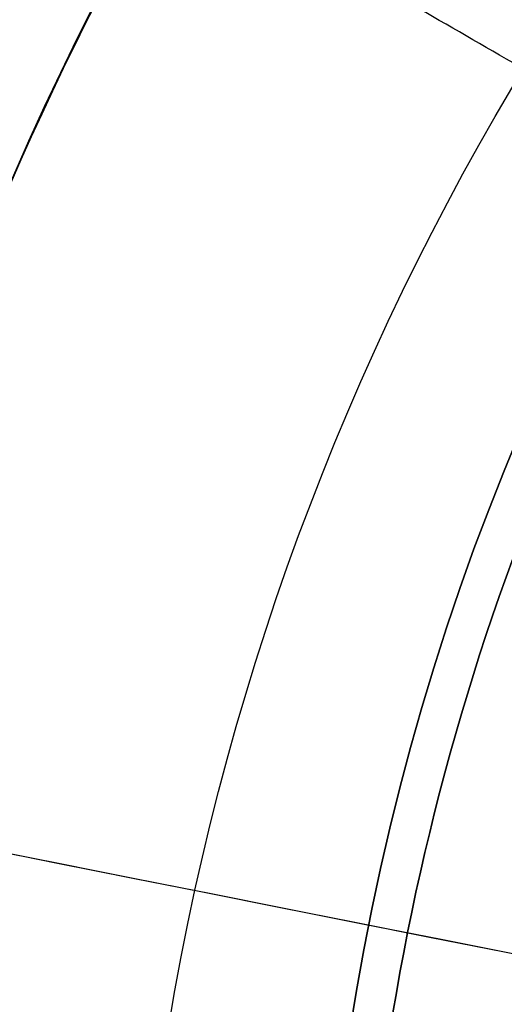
# Model space of a CAD drawing. Header units: millimetres. Extents: x -133 to 133, y 0 to 269.
# Tile 125 of 225: x -25 to -21, y 140 to 149. Entities that reach past the tile are written whole.
import ezdxf

# ---------------------------------------------------------------- set-up
doc = ezdxf.new("R2010")
doc.units = ezdxf.units.MM
for name, color, linetype, true_color in [('BOMBILLA', 7, 'Continuous', 0xfff700), ('COTA', 252, 'Continuous', 0x696969), ('NEGRO', 7, 'Continuous', 0x1f1f1f), ('PANTALLA', 7, 'Continuous', 0xececec)]:
    doc.layers.add(name, color=color, linetype=linetype, true_color=true_color)

# ---------------------------------------------------------------- blocks, each defined once
blk = doc.blocks.new('DOME 29910')
at = {"layer": 'BOMBILLA', "extrusion": (0, 0, -1)}
blk.add_arc((0.1038781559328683, 135.7629377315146, -203.8578232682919), 24.05871559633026, 0.8118392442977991, 180.8118392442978, dxfattribs=at)
at = {"layer": 'NEGRO', "extrusion": (0, 0, -1)}
for centre, radius, start, end in [((-8.321323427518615e-17, 136.25, -134), 116.5, 57.22053469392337, 237.2205346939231), ((-1.168617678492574e-15, 136.25, -123.5), 115.5, 57.2205346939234, 237.2205346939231), ((-5.725350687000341e-15, 136.25, -134), 115.5, 57.22053469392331, 237.2205346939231), ((0, 136.25, -128.75), 116.5, 57.22053469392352, 237.2205347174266), ((0, 136.25, -128.75), 115.5, 57.22053469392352, 237.2205347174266), ((-1.196207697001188e-15, 136.25, -123), 106.5, 57.22053469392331, 237.2205346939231), ((3.786532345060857e-28, 136.25, -136), 115, 270.0000000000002, 90.0000000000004), ((0, 136.25, -129.5), 115, 1.965255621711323, 89.99999998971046), ((0, 136.25, -122.5), 106.5, 57.22053469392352, 237.2205347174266), ((4.03896783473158e-28, 136.25, -136), 112, 270.0000000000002, 90.0000000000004), ((0, 136.25, -129.5), 112, 2.017917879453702, 89.99999998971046), ((0, 136.25, -128.75), 116.5, 237.2205347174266, 57.22053468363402), ((-1.350793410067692e-14, 136.25, -123.5), 116.5, 237.2205346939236, 57.22053469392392), ((-2.280319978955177e-14, 136.25, -134), 116.5, 237.2205346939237, 57.22053469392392), ((0, 136.25, -128.75), 115.5, 237.2205347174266, 57.22053468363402), ((-8.924816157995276e-15, 136.25, -134), 115.5, 237.2205346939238, 57.22053469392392), ((0, 136.25, -122.5), 106.5, 237.2205347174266, 57.22053468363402), ((-8.231410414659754e-15, 136.25, -123), 106.5, 237.2205346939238, 57.22053469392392), ((0, 136.25, -133), 29.00000000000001, 299.9999999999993, 120.0000000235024), ((-3.847209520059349e-15, 136.25, -134), 29, 299.9999999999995, 120.0000000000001), ((-6.448578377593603e-15, 136.25, -139.3761002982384), 28.25000000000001, 233.4512091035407, 53.45120910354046), ((0, 136.25, -138.3761002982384), 28.25, 233.4512091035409, 53.45120912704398), ((8.750400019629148e-18, 136.25, -132), 22.5, 269.5380571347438, 89.53805713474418), ((0, 136.25, -131), 22.49999999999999, 269.5380571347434, 89.5380571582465), ((-6.241507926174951e-15, 136.25, -137.8761002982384), 27.49999999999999, 233.4512091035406, 53.45120910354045), ((0, 136.25, -137.6261002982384), 27.50000000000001, 233.4512091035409, 53.451209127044), ((0, 136.25, -143.3761002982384), 22.15000000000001, 353.4512090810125, 23.45120910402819)]:
    blk.add_arc(centre, radius, start, end, dxfattribs=at)
at = {"layer": 'NEGRO'}
for centre, radius, start, end in [((2.142676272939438e-15, 136.25, 123.5), 116.5, 302.7794653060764, 122.7794653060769), ((0, 136.25, 123), 115, 90, 270), ((-5.092224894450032e-14, 136.2500000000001, 123), 114.9999999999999, 302.7794653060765, 122.7794653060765), ((-3.492813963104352e-14, 136.2500000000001, 122), 114.9999999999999, 302.7794653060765, 122.7794653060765), ((-5.048709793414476e-29, 136.25, 123), 112, 90.00000000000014, 270), ((3.552713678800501e-15, 136.25, 122), 106.5, 302.7794653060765, 122.7794653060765), ((-3.341254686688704e-15, 136.25, 123.5), 115.5, 122.7794653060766, 302.7794653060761), ((1.469960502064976e-15, 136.25, 122), 115, 122.7794653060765, 302.7794653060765), ((1.469960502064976e-15, 136.25, 123), 115, 122.7794653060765, 302.7794653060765), ((-9.701370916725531e-15, 136.25, 122), 106.5, 122.7794653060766, 302.7794653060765), ((-9.110222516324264e-15, 136.25, 132), 28.99999999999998, 60.00000000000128, 240.0000000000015), ((-1.259894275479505e-15, 136.25, 137.3761002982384), 28.25, 126.5487908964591, 306.5487908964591), ((-8.746791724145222e-18, 136.25, 130), 22.5, 90.46194286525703, 270.4619428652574), ((-3.948688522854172e-15, 136.25, 137.3761002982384), 27.5, 126.548790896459, 306.5487908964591), ((1.296740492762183e-13, 136.25, 139.3761002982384), 22.15000000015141, 156.5487908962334, 186.548790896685), ((5.607478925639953e-10, 136.2500000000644, 147.3761002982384), 22.15000000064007, 156.5487908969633, 186.5487908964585)]:
    blk.add_arc(centre, radius, start, end, dxfattribs=at)
for points, weights in [([(62.83604433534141, 38.67075849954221, 122.4393398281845), (257.994527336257, 164.342847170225, 122.4393398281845), (132.3224386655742, 359.5013301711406, 122.4393398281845), (-62.83604433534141, 233.8292415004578, 122.4393398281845)], [0.8164906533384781, 0.2721635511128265, 0.2721635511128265, 0.8164906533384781]), ([(62.45321183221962, 39.26526608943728, 123.1464466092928), (256.4226796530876, 164.1716897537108, 123.1464466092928), (131.5162559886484, 358.1411575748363, 123.1464466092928), (-62.45321183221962, 233.2347339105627, 123.1464466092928)], [0.8164906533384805, 0.2721635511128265, 0.2721635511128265, 0.8164906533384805]), ([(-62.83604433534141, 233.8292415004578, 122.4393398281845), (-257.9945273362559, 108.1571528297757, 122.4393398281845), (-132.3224386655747, -87.0013301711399, 122.4393398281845), (62.83604433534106, 38.67075849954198, 122.4393398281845)], [0.8164906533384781, 0.2721635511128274, 0.2721635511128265, 0.8164906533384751]), ([(-62.45321183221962, 233.2347339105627, 123.1464466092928), (-256.4226796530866, 108.3283102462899, 123.1464466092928), (-131.5162559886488, -85.64115757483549, 123.1464466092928), (62.45321183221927, 39.26526608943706, 123.1464466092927)], [0.8164906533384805, 0.2721635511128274, 0.2721635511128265, 0.8164906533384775])]:
    blk.add_rational_spline(points, weights, degree=3, dxfattribs=at)
for points in [[(-17.53701444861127, 146.3750000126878, 132), (-25.114736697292, 150.7499999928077, 132)], [(-17.53701444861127, 146.3750000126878, 134), (-25.114736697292, 150.7499999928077, 134)], [(-24.85689157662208, 148.0137128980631, 137.8761002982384), (-24.85689157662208, 148.0137128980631, 137.3761002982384)], [(-22.10234146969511, 140.4614726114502, 132), (-22.10234146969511, 140.4614726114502, 130)]]:
    blk.add_open_spline(points, degree=1, dxfattribs=at)
at = {"layer": 'PANTALLA', "extrusion": (0, 0, -1)}
for centre, radius, start, end in [((2.925288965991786e-09, 136.25, -136.0000000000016), 115, 270, 90.00000002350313), ((2.925288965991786e-09, 136.25, -135.9999999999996), 115, 269.9999999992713, 90), ((2.925288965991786e-09, 136.25, -136.0000000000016), 112, 270, 90.00000002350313), ((2.925288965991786e-09, 136.25, -135.9999999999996), 112, 269.9999999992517, 90)]:
    blk.add_arc(centre, radius, start, end, dxfattribs=at)
at = {"layer": 'PANTALLA', "extrusion": (0.8819212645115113, 0.4713967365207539, -6.123233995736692e-17)}
for radius in [115, 112]:
    blk.add_arc((120.1617722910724, 136, 64.22780534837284), radius, 359.9999994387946, 90.0000000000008, dxfattribs=at)
at = {"layer": 'PANTALLA', "extrusion": (0.195090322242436, 0.9807852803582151, -6.123233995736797e-17)}
for radius in [115, 112]:
    blk.add_arc((26.58105640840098, 136, 133.6319944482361), radius, 359.9999994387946, 90.0000000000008, dxfattribs=at)

msp = doc.modelspace()

# ---------------------------------------------------------------- block references
at = {"layer": 'COTA'}
msp.add_blockref('DOME 29910', (0, 0, -50), dxfattribs=at)

doc.saveas('drawing.dxf')
